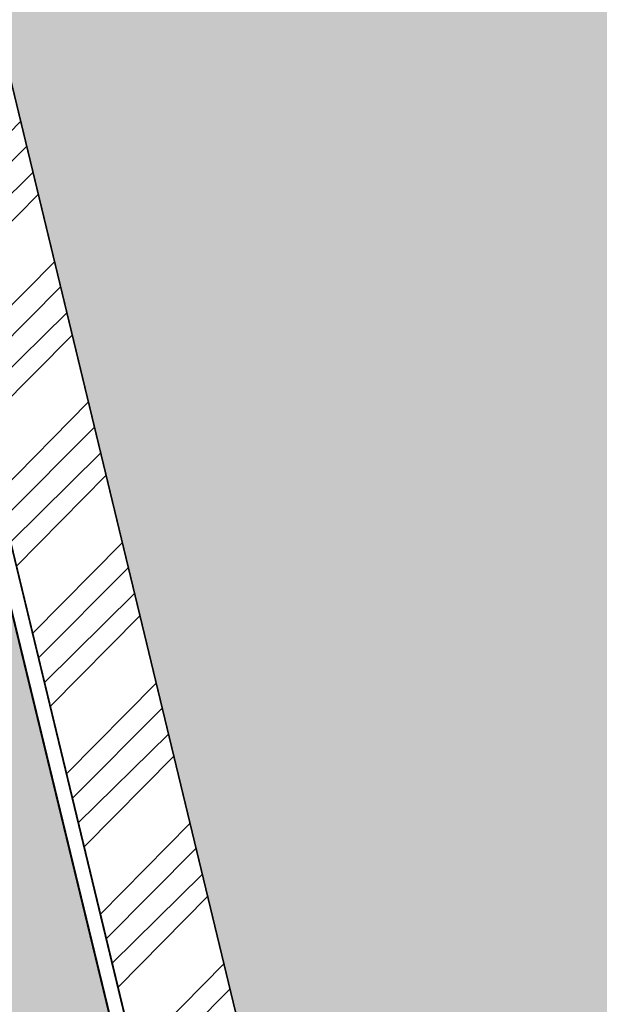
# Model space of a CAD drawing. Header units: millimetres. Extents: x 234268570 to 234468570, y 557551952 to 557751952.
# Tile 17 of 36: x 234300073 to 234304553, y 557667373 to 557674984. Entities that reach past the tile are written whole.
import ezdxf

# ---------------------------------------------------------------- set-up
doc = ezdxf.new("R2010")
doc.units = ezdxf.units.MM
doc.header["$LTSCALE"] = 500
doc.layers.add('BL$1----_ARCERING', color=8, linetype='CONTINUOUS')
doc.layers.add('WEGDEEL', color=8, linetype='CONTINUOUS')
doc.layers.add('N-WE-VW-MARKERING_PARKEERVAK-G', color=7, linetype='CONTINUOUS', lineweight=35)
pattern_1 = [(45, (0, 0), (0, 431.0522938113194), [914.4000000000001, -304.8]), (135, (215.526, 215.526), (4.263256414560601e-14, 431.0522938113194), [914.4000000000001, -304.8])]

msp = doc.modelspace()

# ---------------------------------------------------------------- hatches: boundary and pattern name
at = {"layer": 'BL$1----_ARCERING', "linetype": 'Continuous'}
h = msp.add_hatch(dxfattribs=at)
h.set_pattern_fill('AR-CONC', color=104, scale=3)
h.set_pattern_definition([(49.99999999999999, (0, 0), (546.554006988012, -47.81725661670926), [57.15000000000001, -628.6500000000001]), (355, (0, 0), (-105.730264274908, 573.1705357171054), [45.72, -502.92175251]), (100.4514447, (45.546021, -3.9847605), (440.8237412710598, 525.3532557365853), [48.5700264, -534.2707337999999]), (46.18420000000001, (0, 152.4), (813.2371226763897, -126.1269837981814), [85.725, -942.9749999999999]), (96.63555760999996, (67.7697, 141.8895), (712.212402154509, 742.2783737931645), [72.85506942, -801.4068244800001]), (351.1841511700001, (0, 152.4), (712.2124021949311, 742.278373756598), [68.57990121, -754.37919576]), (21, (76.19999999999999, 114.3), (454.8431738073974, -306.7955945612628), [57.15000000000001, -628.6500000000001]), (326.0000000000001, (76.19999999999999, 114.3), (185.4060850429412, 552.5638983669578), [45.72, -502.92]), (71.45144499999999, (114.1035978, 88.7337003), (640.2492578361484, 245.7683066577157), [48.5700264, -534.2698128]), (37.50000000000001, (0, 0), (9.26580975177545, 253.6651166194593), [0, -496.824, 0, -510.54, 0, -504.825]), (7.499999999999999, (0, 0), (200.4589875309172, 300.5417244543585), [0, -291.0839999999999, 0, -485.394, 0, -192.405]), (327.5, (-169.926, 0), (406.7717855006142, -17.18623197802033), [0, -190.5, 0, -594.36, 0, -788.67]), (317.5, (-246.126, 0), (444.3875441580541, 76.27947309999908), [0, -247.65, 0, -394.716, 0, -560.0699999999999])])
h.paths.add_polyline_path([(234408903.1165402, 557730870), (234409424.1165402, 557731054), (234409170.1165402, 557731616), (234408553.1165402, 557731442), (234406853.1165402, 557730918), (234396751.1165402, 557728604), (234387785.1165402, 557726703), (234387785.1165402, 557726226), (234388272.1165402, 557725855), (234388702.1165402, 557725712), (234395635.1165402, 557727162), (234409202.1165402, 557730322)])
h.paths.add_polyline_path([(234412626.4261359, 557689789.3017896), (234413261.4261359, 557689036.3017896), (234413079.4261359, 557688068.3017896), (234413013.4261359, 557688146.3017896), (234412701.4261359, 557688515.3017896), (234412444.4261359, 557688821.3017896)], flags=16)
h.paths.add_polyline_path([(234411330.697058, 557695132.0407506), (234411965.697058, 557694379.0407506), (234411783.697058, 557693411.0407506), (234411717.697058, 557693489.0407506), (234411405.697058, 557693858.0407506), (234411148.697058, 557694164.0407506)], flags=16)
edge = h.paths.add_edge_path()
edge.add_line((234412588.4411141, 557686697.3343314), (234410489.6915457, 557695449.205574))
edge.add_arc((234410830.042094, 557695530.8236129), 349.9999999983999, 103.48521249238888, 193.4852125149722, ccw=False)
edge.add_line((234410748.4240553, 557695871.1741612), (234411065.1866761, 557695947.1356779))
edge.add_arc((234411263.4019132, 557695120.5700606), 849.9999999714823, 13.485212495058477, 103.48521249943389, ccw=False)
edge.add_line((234412089.9675306, 557695318.7852976), (234413955.5227025, 557687539.3441929))
edge.add_arc((234413128.9570852, 557687341.1289558), 849.9999999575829, -76.51478751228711, 13.485212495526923, ccw=False)
edge.add_line((234413327.1723221, 557686514.5633385), (234413010.4097012, 557686438.6018219))
edge.add_arc((234412928.7916624, 557686778.9523703), 350.0000000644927, 193.4852125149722, 283.4852124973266, ccw=False)
h.paths.add_polyline_path([(234408761.9258516, 557705376.1443385), (234409396.9258516, 557704623.1443385), (234409214.9258516, 557703655.1443385), (234409148.9258516, 557703733.1443385), (234408836.9258516, 557704102.1443385), (234408579.9258516, 557704408.1443385)], flags=16)
h.paths.add_polyline_path([(234407536.2383908, 557710452.773482), (234408171.2383908, 557709699.773482), (234407989.2383908, 557708731.773482), (234407923.2383908, 557708809.773482), (234407611.2383908, 557709178.773482), (234407354.2383908, 557709484.773482)], flags=16)
edge = h.paths.add_edge_path()
edge.add_line((234408730.6289499, 557702276.8393024), (234406631.8793815, 557711028.7105451))
edge.add_arc((234406972.2299298, 557711110.328584), 349.9999999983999, 103.48521249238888, 193.4852125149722, ccw=False)
edge.add_line((234406890.611891, 557711450.6791322), (234407207.3745119, 557711526.640649))
edge.add_arc((234407405.589749, 557710700.0750316), 849.9999999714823, 13.485212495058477, 103.48521249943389, ccw=False)
edge.add_line((234408232.1553663, 557710898.2902687), (234410097.7105383, 557703118.8491639))
edge.add_arc((234409271.1449209, 557702920.6339269), 849.9999999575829, -76.51478751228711, 13.485212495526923, ccw=False)
edge.add_line((234409469.3601578, 557702094.0683095), (234409152.597537, 557702018.1067929))
edge.add_arc((234409070.9794982, 557702358.4573413), 350.0000000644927, 193.4852125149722, 283.4852124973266, ccw=False)
h.paths.add_polyline_path([(234334925.9180329, 557675743.382104), (234335560.9180329, 557674990.382104), (234335378.9180329, 557674022.382104), (234335312.9180329, 557674100.382104), (234335000.9180329, 557674469.382104), (234334743.9180329, 557674775.382104)], flags=16)
h.paths.add_polyline_path([(234335973.1423118, 557671439.013952), (234336608.1423118, 557670686.013952), (234336426.1423118, 557669718.013952), (234336360.1423118, 557669796.013952), (234336048.1423118, 557670165.013952), (234335791.1423118, 557670471.013952)], flags=16)
h.paths.add_polyline_path([(234330879.6634955, 557691598.9930983), (234331514.6634955, 557690845.9930983), (234331332.6634955, 557689877.9930983), (234331266.6634955, 557689955.9930983), (234330954.6634955, 557690324.9930983), (234330697.6634955, 557690630.9930983)], flags=16)
h.paths.add_polyline_path([(234332015.6003495, 557687154.5081141), (234332650.6003495, 557686401.5081141), (234332468.6003495, 557685433.5081141), (234332402.6003495, 557685511.5081141), (234332090.6003495, 557685880.5081141), (234331833.6003495, 557686186.5081141)], flags=16)
h.paths.add_polyline_path([(234310589.1165402, 557709376), (234309836.1165402, 557708741), (234308868.1165402, 557708923), (234308946.1165402, 557708989), (234309315.1165402, 557709301), (234309621.1165402, 557709558)], flags=16)
h.paths.add_polyline_path([(234300573.1165402, 557707032), (234300393.1165402, 557706863), (234300091.1165402, 557706609), (234299836.1165402, 557706394), (234298867.1165402, 557706576), (234299621.1165402, 557707211)], flags=16)
h.paths.add_polyline_path([(234292931.6940185, 557702357.327281), (234313899.0308212, 557707334.7657813), (234314549.4204955, 557704595.0153345), (234318924.9151841, 557705585.853116), (234318989.292595, 557705603.1029912), (234319093.1523289, 557705675.8263599), (234319150.4841107, 557705775.1279188), (234319164.1957722, 557705852.8906156), (234319158.3869815, 557705919.2853972), (234318313.2995116, 557708382.6692866), (234318310.3742558, 557708381.9747858), (234317497.6678229, 557709350.5205969), (234316299.7604084, 557710355.6842666), (234315204.8039937, 557710987.8576474), (234313735.3530124, 557711522.6940653), (234312490.2145203, 557711742.2455761), (234311186.536156, 557711763.2132505), (234298209.2075694, 557708653.7764105), (234296731.7605921, 557707964.8315705), (234295781.411575, 557707299.3900248), (234294701.0538273, 557706234.2568948), (234293905.7058115, 557705098.3822114), (234293901.3509946, 557705090.8394473), (234293315.3286733, 557703834.1105237), (234292951.9467516, 557702477.9507294)])
edge = h.paths.add_edge_path()
edge.add_arc((234337863.2121646, 557668589.647035), 282.2231743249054, 279.4541394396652, 373.4325552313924)
edge.add_line((234338137.714854, 557668655.2076459), (234335997.3841122, 557677616.7859429))
edge.add_arc((234335711.7655149, 557677509.9405849), 304.9490346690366, 20.51002084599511, 102.9697063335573)
edge.add_arc((234336443.2811724, 557674936.0617037), 2980.411029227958, 105.5693757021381, 192.2554440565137)
edge.add_line((234333530.7909039, 557674303.4082922), (234334465.8725806, 557670429.1920773))
edge.add_arc((234337280.4404943, 557671146.9527867), 2904.646790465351, 194.3064290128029, 282.5090615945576)
edge = h.paths.add_edge_path()
edge.add_arc((234331853.9533506, 557693089.4455559), 304.9490346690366, 20.51002084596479, 102.9697063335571)
edge.add_arc((234332585.4690081, 557690515.5666747), 2980.411029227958, 105.5693757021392, 192.2554440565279)
edge.add_line((234329672.9787396, 557689882.9132632), (234330608.0604163, 557686008.6970483))
edge.add_arc((234333422.62833, 557686726.4577577), 2904.646790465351, 194.3064290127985, 282.5090615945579)
edge.add_arc((234334005.4000004, 557684169.152006), 282.2231743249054, 279.4541394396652, 373.4325552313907)
edge.add_line((234334279.9026898, 557684234.7126169), (234332139.571948, 557693196.2909139))
h = msp.add_hatch(dxfattribs=at)
h.set_pattern_fill('AR-HBONE', color=8, scale=3)
h.set_pattern_definition(pattern_1)
h.paths.add_polyline_path([(234298263.1165402, 557650795), (234304420.1165402, 557652211), (234292726.1165987, 557700457.9997586), (234292673.1165402, 557701496), (234292746.1165402, 557702447), (234293044.1165402, 557703757), (234293561.6165402, 557704996.5), (234294228.1165402, 557706055), (234295088.1165402, 557707026), (234295870.1165402, 557707681), (234296935.6165402, 557708337), (234298098.4855055, 557708815.5345325), (234330431.6165402, 557716596.5), (234268570.1165402, 557702171.0783), (234277879.1165402, 557704163), (234279418.1165402, 557704314), (234280873.1165402, 557704204), (234282145.6165402, 557703899.5), (234283066.6165402, 557703545), (234283969.1165402, 557703061), (234284801.1165402, 557702344.5), (234285732.1165402, 557701163), (234286301.1165402, 557700020), (234286685.2405193, 557698586.4297936), (234286873.1165402, 557697895)])
h = msp.add_hatch(dxfattribs=at)
h.set_pattern_fill('AR-HBONE', color=8, scale=3)
h.set_pattern_definition(pattern_1)
h.paths.add_polyline_path([(234295416.1165402, 557638155), (234296465.1165402, 557633433), (234302063.1165402, 557634665), (234302037.7726874, 557634783.3546388), (234308191.1165402, 557636101), (234306936.6165402, 557641693), (234306885.1165402, 557642071), (234306892.6165402, 557642587.5), (234307005.6165402, 557643159.5), (234307281.1165402, 557643798), (234307604.6165402, 557644257), (234307921.1165402, 557644575.5), (234308395.6165402, 557644914), (234308675.6165402, 557645057), (234308948.0437178, 557645163.3090593), (234308071.1165402, 557648885), (234307586.1165402, 557648829), (234306923.1165402, 557648887), (234306413.1165402, 557649042), (234305941.1165402, 557649288), (234305443.6165402, 557649695.5), (234305108.6165402, 557650109.5), (234304883.1165402, 557650517), (234304709.1165402, 557651021), (234298552.1165402, 557649587), (234300419.1165402, 557641782), (234300542.1165402, 557641265), (234300504.1165402, 557640746), (234300163.1165402, 557639751), (234299643.1165402, 557639197), (234298928.1165402, 557638912)])
h.paths.add_polyline_path([(234268570.1165402, 557627312.546389), (234272767.1165402, 557628232), (234287965.1165402, 557631558), (234290296.1165402, 557632069), (234293284.1165402, 557632758), (234295223.1165402, 557633160), (234294159.1165402, 557637883), (234287296.1165402, 557636348), (234285938.1165402, 557636049), (234268570.1165402, 557632234.621494)])
h.paths.add_polyline_path([(234304243.1165402, 557611213), (234303601.1165402, 557604155), (234304105.1165402, 557604109), (234309765.1165402, 557603595), (234309917.1165402, 557605338), (234310040.1165402, 557606689), (234310478.1165402, 557611481), (234310800.1165402, 557616064), (234310805.1165402, 557616106), (234310810.1165402, 557616149), (234310815.1165402, 557616191), (234310820.1165402, 557616234), (234310824.1165402, 557616277), (234310829.1165402, 557616319), (234310834.1165402, 557616362), (234310838.1165402, 557616404), (234310843.1165402, 557616447), (234310847.1165402, 557616489), (234310851.1165402, 557616532), (234310855.1165402, 557616574), (234310859.1165402, 557616617), (234310863.1165402, 557616660), (234310867.1165402, 557616702), (234310871.1165402, 557616745), (234310875.1165402, 557616787), (234310878.1165402, 557616830), (234310882.1165402, 557616873), (234310885.1165402, 557616915), (234310889.1165402, 557616958), (234310892.1165402, 557617001), (234310895.1165402, 557617043), (234310898.1165402, 557617086), (234310901.1165402, 557617129), (234310904.1165402, 557617171), (234310907.1165402, 557617214), (234310910.1165402, 557617257), (234310913.1165402, 557617299), (234310915.1165402, 557617342), (234310918.1165402, 557617385), (234310920.1165402, 557617428), (234310923.1165402, 557617470), (234310925.1165402, 557617513), (234310927.1165402, 557617556), (234310929.1165402, 557617598), (234310932.1165402, 557617641), (234310933.1165402, 557617684), (234310935.1165402, 557617727), (234310937.1165402, 557617769), (234310939.1165402, 557617812), (234310940.1165402, 557617855), (234310942.1165402, 557617898), (234310943.1165402, 557617940), (234310945.1165402, 557617983), (234310946.1165402, 557618026), (234310947.1165402, 557618069), (234310948.1165402, 557618112), (234310950.1165402, 557618154), (234310950.1165402, 557618197), (234310951.1165402, 557618240), (234310952.1165402, 557618283), (234310953.1165402, 557618325), (234310953.1165402, 557618368), (234310954.1165402, 557618411), (234310954.1165402, 557618454), (234310955.1165402, 557618497), (234310955.1165402, 557618539), (234310955.1165402, 557618582), (234310955.1165402, 557618625), (234310955.1165402, 557618668), (234310955.1165402, 557618710), (234310955.1165402, 557618753), (234310955.1165402, 557618796), (234310955.1165402, 557618839), (234310954.1165402, 557618882), (234310954.1165402, 557618924), (234310953.1165402, 557618967), (234310953.1165402, 557619010), (234310952.1165402, 557619053), (234310951.1165402, 557619096), (234310950.1165402, 557619138), (234310949.1165402, 557619181), (234310948.1165402, 557619224), (234310947.1165402, 557619267), (234310946.1165402, 557619309), (234310944.1165402, 557619352), (234310943.1165402, 557619395), (234310941.1165402, 557619438), (234310940.1165402, 557619480), (234310938.1165402, 557619523), (234310936.1165402, 557619566), (234310935.1165402, 557619609), (234310933.1165402, 557619651), (234310931.1165402, 557619694), (234310929.1165402, 557619737), (234310926.1165402, 557619780), (234310924.1165402, 557619822), (234310922.1165402, 557619865), (234310920.1165402, 557619908), (234310917.1165402, 557619950), (234310914.1165402, 557619993), (234310912.1165402, 557620036), (234310909.1165402, 557620079), (234310906.1165402, 557620121), (234310903.1165402, 557620164), (234310900.1165402, 557620207), (234310897.1165402, 557620249), (234310894.1165402, 557620292), (234310885.1165402, 557620405), (234310876.1165402, 557620518), (234310867.1165402, 557620631), (234310858.1165402, 557620744), (234310849.1165402, 557620857), (234310839.1165402, 557620970), (234310829.1165402, 557621083), (234310819.1165402, 557621196), (234310809.1165402, 557621309), (234310799.1165402, 557621422), (234310789.1165402, 557621535), (234310778.1165402, 557621648), (234310768.1165402, 557621761), (234310757.1165402, 557621874), (234310746.1165402, 557621987), (234310735.1165402, 557622100), (234310723.1165402, 557622213), (234310712.1165402, 557622325), (234310700.1165402, 557622438), (234310689.1165402, 557622551), (234310677.1165402, 557622664), (234310665.1165402, 557622777), (234310652.1165402, 557622889), (234310640.1165402, 557623002), (234310627.1165402, 557623115), (234310615.1165402, 557623228), (234310602.1165402, 557623340), (234310589.1165402, 557623453), (234310575.1165402, 557623566), (234310562.1165402, 557623678), (234310549.1165402, 557623791), (234310535.1165402, 557623903), (234310521.1165402, 557624016), (234310507.1165402, 557624128), (234310493.1165402, 557624241), (234310479.1165402, 557624354), (234310464.1165402, 557624466), (234310449.1165402, 557624578), (234310435.1165402, 557624691), (234310420.1165402, 557624803), (234310405.1165402, 557624916), (234310389.1165402, 557625028), (234310374.1165402, 557625141), (234310358.1165402, 557625253), (234310343.1165402, 557625365), (234310327.1165402, 557625478), (234310311.1165402, 557625590), (234310295.1165402, 557625702), (234310278.1165402, 557625814), (234310262.1165402, 557625927), (234310245.1165402, 557626039), (234310228.1165402, 557626151), (234310211.1165402, 557626263), (234310194.1165402, 557626375), (234310177.1165402, 557626487), (234310159.1165402, 557626599), (234310142.1165402, 557626711), (234310124.1165402, 557626823), (234310106.1165402, 557626935), (234310088.1165402, 557627047), (234310070.1165402, 557627159), (234310051.1165402, 557627271), (234310033.1165402, 557627383), (234310014.1165402, 557627495), (234309995.1165402, 557627607), (234309976.1165402, 557627719), (234309957.1165402, 557627830), (234309937.1165402, 557627942), (234309918.1165402, 557628054), (234309898.1165402, 557628166), (234309878.1165402, 557628277), (234309858.1165402, 557628389), (234309838.1165402, 557628500), (234309818.1165402, 557628612), (234309798.1165402, 557628724), (234309777.1165402, 557628835), (234309756.1165402, 557628947), (234309735.1165402, 557629058), (234309714.1165402, 557629170), (234309693.1165402, 557629281), (234309672.1165402, 557629392), (234309650.1165402, 557629504), (234309628.1165402, 557629615), (234309607.1165402, 557629726), (234309585.1165402, 557629838), (234309562.1165402, 557629949), (234309540.1165402, 557630060), (234309518.1165402, 557630171), (234309495.1165402, 557630282), (234309472.1165402, 557630394), (234309449.1165402, 557630505), (234309426.1165402, 557630616), (234309403.1165402, 557630727), (234309379.1165402, 557630838), (234309356.1165402, 557630949), (234309332.1165402, 557631059), (234309308.1165402, 557631170), (234309284.1165402, 557631281), (234309260.1165402, 557631392), (234308465.1165402, 557634892), (234302329.1165402, 557633507), (234303604.1165402, 557627434), (234303620.1165402, 557627358), (234303636.1165402, 557627281), (234303651.1165402, 557627205), (234303667.1165402, 557627128), (234303683.1165402, 557627052), (234303698.1165402, 557626976), (234303714.1165402, 557626899), (234303729.1165402, 557626823), (234303744.1165402, 557626746), (234303759.1165402, 557626670), (234303774.1165402, 557626593), (234303789.1165402, 557626517), (234303804.1165402, 557626440), (234303819.1165402, 557626363), (234303834.1165402, 557626287), (234303848.1165402, 557626210), (234303863.1165402, 557626134), (234303877.1165402, 557626057), (234303892.1165402, 557625980), (234303906.1165402, 557625904), (234303920.1165402, 557625827), (234303934.1165402, 557625750), (234303948.1165402, 557625673), (234303962.1165402, 557625597), (234303976.1165402, 557625520), (234303990.1165402, 557625443), (234304004.1165402, 557625366), (234304017.1165402, 557625290), (234304031.1165402, 557625213), (234304044.1165402, 557625136), (234304057.1165402, 557625059), (234304071.1165402, 557624982), (234304084.1165402, 557624905), (234304097.1165402, 557624829), (234304110.1165402, 557624752), (234304123.1165402, 557624675), (234304136.1165402, 557624598), (234304149.1165402, 557624521), (234304161.1165402, 557624444), (234304174.1165402, 557624367), (234304186.1165402, 557624290), (234304199.1165402, 557624213), (234304211.1165402, 557624136), (234304223.1165402, 557624059), (234304235.1165402, 557623982), (234304247.1165402, 557623905), (234304259.1165402, 557623828), (234304271.1165402, 557623751), (234304283.1165402, 557623674), (234304295.1165402, 557623596), (234304306.1165402, 557623519), (234304318.1165402, 557623442), (234304330.1165402, 557623365), (234304341.1165402, 557623288), (234304352.1165402, 557623211), (234304363.1165402, 557623133), (234304375.1165402, 557623056), (234304386.1165402, 557622979), (234304397.1165402, 557622902), (234304407.1165402, 557622825), (234304418.1165402, 557622747), (234304429.1165402, 557622670), (234304439.1165402, 557622593), (234304450.1165402, 557622516), (234304460.1165402, 557622438), (234304471.1165402, 557622361), (234304481.1165402, 557622284), (234304491.1165402, 557622206), (234304501.1165402, 557622129), (234304511.1165402, 557622052), (234304521.1165402, 557621974), (234304531.1165402, 557621897), (234304541.1165402, 557621819), (234304550.1165402, 557621742), (234304560.1165402, 557621665), (234304570.1165402, 557621587), (234304579.1165402, 557621510), (234304588.1165402, 557621432), (234304597.1165402, 557621355), (234304607.1165402, 557621278), (234304616.1165402, 557621200), (234304625.1165402, 557621123), (234304634.1165402, 557621045), (234304642.1165402, 557620968), (234304651.1165402, 557620890), (234304660.1165402, 557620813), (234304668.1165402, 557620735), (234304677.1165402, 557620657), (234304685.1165402, 557620580), (234304693.1165402, 557620502), (234304702.1165402, 557620425), (234304710.1165402, 557620347), (234304718.1165402, 557620270), (234304726.1165402, 557620192), (234304733.1165402, 557620114), (234304741.1165402, 557620037), (234304749.1165402, 557619959), (234304756.1165402, 557619882), (234304764.1165402, 557619804), (234304774.1165402, 557619586), (234304771.1165402, 557619345), (234304773.1165402, 557619325), (234304774.1165402, 557619305), (234304776.1165402, 557619285), (234304778.1165402, 557619265), (234304779.1165402, 557619245), (234304781.1165402, 557619225), (234304782.1165402, 557619205), (234304783.1165402, 557619185), (234304785.1165402, 557619165), (234304786.1165402, 557619145), (234304787.1165402, 557619125), (234304789.1165402, 557619105), (234304790.1165402, 557619085), (234304791.1165402, 557619064), (234304792.1165402, 557619044), (234304793.1165402, 557619024), (234304795.1165402, 557619004), (234304796.1165402, 557618984), (234304797.1165402, 557618964), (234304798.1165402, 557618944), (234304798.1165402, 557618924), (234304799.1165402, 557618904), (234304800.1165402, 557618884), (234304801.1165402, 557618864), (234304802.1165402, 557618844), (234304803.1165402, 557618824), (234304803.1165402, 557618804), (234304804.1165402, 557618783), (234304805.1165402, 557618763), (234304805.1165402, 557618743), (234304806.1165402, 557618723), (234304806.1165402, 557618703), (234304807.1165402, 557618683), (234304807.1165402, 557618663), (234304807.1165402, 557618643), (234304808.1165402, 557618623), (234304808.1165402, 557618603), (234304808.1165402, 557618583), (234304809.1165402, 557618563), (234304809.1165402, 557618542), (234304809.1165402, 557618522), (234304809.1165402, 557618502), (234304809.1165402, 557618482), (234304809.1165402, 557618462), (234304809.1165402, 557618442), (234304809.1165402, 557618422), (234304809.1165402, 557618402), (234304809.1165402, 557618382), (234304809.1165402, 557618362), (234304809.1165402, 557618342), (234304809.1165402, 557618321), (234304808.1165402, 557618301), (234304808.1165402, 557618281), (234304808.1165402, 557618261), (234304807.1165402, 557618241), (234304807.1165402, 557618221), (234304807.1165402, 557618201), (234304806.1165402, 557618181), (234304806.1165402, 557618161), (234304805.1165402, 557618141), (234304805.1165402, 557618121), (234304804.1165402, 557618101), (234304803.1165402, 557618080), (234304803.1165402, 557618060), (234304802.1165402, 557618040), (234304801.1165402, 557618020), (234304800.1165402, 557618000), (234304799.1165402, 557617980), (234304798.1165402, 557617960), (234304797.1165402, 557617940), (234304797.1165402, 557617920), (234304796.1165402, 557617900), (234304794.1165402, 557617880), (234304793.1165402, 557617860), (234304792.1165402, 557617840), (234304791.1165402, 557617820), (234304790.1165402, 557617800), (234304789.1165402, 557617779), (234304787.1165402, 557617759), (234304786.1165402, 557617739), (234304785.1165402, 557617719), (234304783.1165402, 557617699), (234304782.1165402, 557617679), (234304780.1165402, 557617659), (234304779.1165402, 557617639), (234304777.1165402, 557617619), (234304776.1165402, 557617599), (234304774.1165402, 557617579), (234304773.1165402, 557617559), (234304771.1165402, 557617539), (234304769.1165402, 557617519), (234304767.1165402, 557617499), (234304766.1165402, 557617479), (234304764.1165402, 557617459), (234304762.1165402, 557617439), (234304760.1165402, 557617419), (234304758.1165402, 557617399), (234304756.1165402, 557617379), (234304754.1165402, 557617359)])
h.paths.add_polyline_path([(234268570.1165402, 557576946.840469), (234283804.1165402, 557580905), (234299243.1165402, 557584945), (234299320.1165402, 557584964), (234299397.1165402, 557584984), (234299474.1165402, 557585004), (234299551.1165402, 557585025), (234299628.1165402, 557585046), (234299704.1165402, 557585068), (234299780.1165402, 557585090), (234299857.1165402, 557585113), (234299933.1165402, 557585136), (234300009.1165402, 557585159), (234300085.1165402, 557585183), (234300160.1165402, 557585207), (234300236.1165402, 557585232), (234300311.1165402, 557585257), (234300387.1165402, 557585283), (234300462.1165402, 557585309), (234300537.1165402, 557585336), (234300612.1165402, 557585363), (234300686.1165402, 557585390), (234300761.1165402, 557585418), (234300835.1165402, 557585447), (234300909.1165402, 557585475), (234300983.1165402, 557585505), (234301057.1165402, 557585534), (234301130.1165402, 557585564), (234301204.1165402, 557585595), (234301277.1165402, 557585626), (234301350.1165402, 557585658), (234301423.1165402, 557585689), (234301496.1165402, 557585722), (234301568.1165402, 557585754), (234301640.1165402, 557585788), (234301712.1165402, 557585821), (234301784.1165402, 557585855), (234301856.1165402, 557585890), (234301927.1165402, 557585925), (234301999.1165402, 557585960), (234302070.1165402, 557585996), (234302141.1165402, 557586032), (234302211.1165402, 557586068), (234302282.1165402, 557586105), (234302352.1165402, 557586143), (234302422.1165402, 557586181), (234302491.1165402, 557586219), (234302561.1165402, 557586258), (234302630.1165402, 557586297), (234302699.1165402, 557586336), (234302768.1165402, 557586376), (234302837.1165402, 557586417), (234302905.1165402, 557586457), (234302973.1165402, 557586498), (234303041.1165402, 557586540), (234303108.1165402, 557586582), (234303176.1165402, 557586624), (234303243.1165402, 557586667), (234303310.1165402, 557586710), (234303376.1165402, 557586754), (234303442.1165402, 557586798), (234303508.1165402, 557586842), (234303574.1165402, 557586887), (234303640.1165402, 557586932), (234303705.1165402, 557586977), (234303770.1165402, 557587023), (234303834.1165402, 557587069), (234303899.1165402, 557587116), (234303963.1165402, 557587163), (234304027.1165402, 557587211), (234304090.1165402, 557587258), (234304154.1165402, 557587307), (234304217.1165402, 557587355), (234304279.1165402, 557587404), (234304342.1165402, 557587453), (234304404.1165402, 557587503), (234304466.1165402, 557587553), (234304527.1165402, 557587604), (234304588.1165402, 557587654), (234304649.1165402, 557587705), (234304710.1165402, 557587757), (234304770.1165402, 557587809), (234304830.1165402, 557587861), (234304890.1165402, 557587914), (234304949.1165402, 557587967), (234305008.1165402, 557588020), (234305067.1165402, 557588074), (234305125.1165402, 557588128), (234305183.1165402, 557588182), (234305241.1165402, 557588237), (234305299.1165402, 557588292), (234305356.1165402, 557588347), (234305412.1165402, 557588403), (234305469.1165402, 557588459), (234305525.1165402, 557588515), (234305581.1165402, 557588572), (234305636.1165402, 557588629), (234305691.1165402, 557588686), (234305746.1165402, 557588744), (234305800.1165402, 557588802), (234305854.1165402, 557588860), (234305908.1165402, 557588919), (234305911.1165402, 557588922), (234305913.1165402, 557588925), (234305916.1165402, 557588928), (234305919.1165402, 557588931), (234305922.1165402, 557588934), (234305924.1165402, 557588937), (234305927.1165402, 557588940), (234305930.1165402, 557588943), (234305933.1165402, 557588946), (234305935.1165402, 557588949), (234305938.1165402, 557588952), (234305941.1165402, 557588955), (234305944.1165402, 557588958), (234305946.1165402, 557588961), (234305949.1165402, 557588964), (234305952.1165402, 557588967), (234305954.1165402, 557588970), (234305957.1165402, 557588974), (234305960.1165402, 557588977), (234305963.1165402, 557588980), (234305965.1165402, 557588983), (234305968.1165402, 557588986), (234305971.1165402, 557588989), (234305974.1165402, 557588992), (234305976.1165402, 557588995), (234305979.1165402, 557588998), (234305982.1165402, 557589001), (234305984.1165402, 557589004), (234305987.1165402, 557589007), (234305990.1165402, 557589010), (234305993.1165402, 557589013), (234305995.1165402, 557589016), (234305998.1165402, 557589019), (234306001.1165402, 557589022), (234306003.1165402, 557589025), (234306006.1165402, 557589028), (234306009.1165402, 557589031), (234306012.1165402, 557589034), (234306014.1165402, 557589037), (234306017.1165402, 557589040), (234306020.1165402, 557589044), (234306022.1165402, 557589047), (234306025.1165402, 557589050), (234306028.1165402, 557589053), (234306030.1165402, 557589056), (234306033.1165402, 557589059), (234306036.1165402, 557589062), (234306039.1165402, 557589065), (234306041.1165402, 557589068), (234306044.1165402, 557589071), (234306047.1165402, 557589074), (234306049.1165402, 557589077), (234306052.1165402, 557589080), (234306055.1165402, 557589083), (234306057.1165402, 557589086), (234306060.1165402, 557589089), (234306063.1165402, 557589093), (234306065.1165402, 557589096), (234306068.1165402, 557589099), (234306071.1165402, 557589102), (234306074.1165402, 557589105), (234306076.1165402, 557589108), (234306079.1165402, 557589111), (234306082.1165402, 557589114), (234306084.1165402, 557589117), (234306087.1165402, 557589120), (234306090.1165402, 557589123), (234306092.1165402, 557589126), (234306095.1165402, 557589129), (234306098.1165402, 557589132), (234306100.1165402, 557589136), (234306103.1165402, 557589139), (234306106.1165402, 557589142), (234306108.1165402, 557589145), (234306111.1165402, 557589148), (234306114.1165402, 557589151), (234306116.1165402, 557589154), (234306119.1165402, 557589157), (234306122.1165402, 557589160), (234306124.1165402, 557589163), (234306127.1165402, 557589166), (234306130.1165402, 557589169), (234306132.1165402, 557589173), (234306135.1165402, 557589176), (234306138.1165402, 557589179), (234306140.1165402, 557589182), (234306143.1165402, 557589185), (234306146.1165402, 557589188), (234306148.1165402, 557589191), (234306151.1165402, 557589194), (234306154.1165402, 557589197), (234306156.1165402, 557589200), (234306159.1165402, 557589203), (234306162.1165402, 557589207), (234306164.1165402, 557589210), (234306167.1165402, 557589213), (234306170.1165402, 557589216), (234306172.1165402, 557589219), (234306175.1165402, 557589222), (234306210.1165402, 557589264), (234306245.1165402, 557589306), (234306280.1165402, 557589348), (234306315.1165402, 557589390), (234306349.1165402, 557589432), (234306384.1165402, 557589475), (234306418.1165402, 557589517), (234306452.1165402, 557589560), (234306486.1165402, 557589603), (234306519.1165402, 557589646), (234306553.1165402, 557589689), (234306586.1165402, 557589732), (234306619.1165402, 557589775), (234306652.1165402, 557589819), (234306685.1165402, 557589863), (234306718.1165402, 557589906), (234306750.1165402, 557589950), (234306782.1165402, 557589994), (234306815.1165402, 557590039), (234306846.1165402, 557590083), (234306878.1165402, 557590127), (234306910.1165402, 557590172), (234306941.1165402, 557590217), (234306972.1165402, 557590261), (234307003.1165402, 557590306), (234307034.1165402, 557590351), (234307065.1165402, 557590397), (234307095.1165402, 557590442), (234307125.1165402, 557590487), (234307156.1165402, 557590533), (234307185.1165402, 557590579), (234307215.1165402, 557590624), (234307245.1165402, 557590670), (234307274.1165402, 557590716), (234307303.1165402, 557590763), (234307332.1165402, 557590809), (234307361.1165402, 557590855), (234307390.1165402, 557590902), (234307418.1165402, 557590948), (234307446.1165402, 557590995), (234307474.1165402, 557591042), (234307502.1165402, 557591089), (234307530.1165402, 557591136), (234307557.1165402, 557591183), (234307584.1165402, 557591231), (234307612.1165402, 557591278), (234307638.1165402, 557591325), (234307665.1165402, 557591373), (234307692.1165402, 557591421), (234307718.1165402, 557591469), (234307744.1165402, 557591517), (234307770.1165402, 557591565), (234307796.1165402, 557591613), (234307821.1165402, 557591661), (234307847.1165402, 557591709), (234307872.1165402, 557591758), (234307897.1165402, 557591807), (234307922.1165402, 557591855), (234307946.1165402, 557591904), (234307970.1165402, 557591953), (234307995.1165402, 557592002), (234308019.1165402, 557592051), (234308042.1165402, 557592100), (234308066.1165402, 557592149), (234308089.1165402, 557592199), (234308112.1165402, 557592248), (234308135.1165402, 557592298), (234308158.1165402, 557592347), (234308181.1165402, 557592397), (234308203.1165402, 557592447), (234308225.1165402, 557592497), (234308247.1165402, 557592547), (234308269.1165402, 557592597), (234308291.1165402, 557592647), (234308312.1165402, 557592697), (234308333.1165402, 557592747), (234308354.1165402, 557592798), (234308375.1165402, 557592848), (234308395.1165402, 557592899), (234308416.1165402, 557592950), (234308436.1165402, 557593000), (234308456.1165402, 557593051), (234308476.1165402, 557593102), (234308495.1165402, 557593153), (234308514.1165402, 557593204), (234308533.1165402, 557593255), (234308552.1165402, 557593307), (234308571.1165402, 557593358), (234308590.1165402, 557593409), (234308608.1165402, 557593461), (234308626.1165402, 557593512), (234308644.1165402, 557593564), (234308661.1165402, 557593616), (234308679.1165402, 557593667), (234308696.1165402, 557593719), (234308713.1165402, 557593771), (234308730.1165402, 557593823), (234308747.1165402, 557593875), (234308763.1165402, 557593927), (234308769.1165402, 557593947), (234308776.1165402, 557593967), (234308782.1165402, 557593987), (234308788.1165402, 557594008), (234308794.1165402, 557594028), (234308800.1165402, 557594048), (234308806.1165402, 557594068), (234308812.1165402, 557594088), (234308818.1165402, 557594108), (234308824.1165402, 557594129), (234308830.1165402, 557594149), (234308836.1165402, 557594169), (234308842.1165402, 557594189), (234308848.1165402, 557594209), (234308854.1165402, 557594230), (234308860.1165402, 557594250), (234308865.1165402, 557594270), (234308871.1165402, 557594290), (234308877.1165402, 557594311), (234308882.1165402, 557594331), (234308888.1165402, 557594351), (234308894.1165402, 557594372), (234308899.1165402, 557594392), (234308905.1165402, 557594412), (234308910.1165402, 557594433), (234308916.1165402, 557594453), (234308921.1165402, 557594473), (234308927.1165402, 557594494), (234308932.1165402, 557594514), (234308937.1165402, 557594534), (234308943.1165402, 557594555), (234308948.1165402, 557594575), (234308953.1165402, 557594596), (234308958.1165402, 557594616), (234308964.1165402, 557594636), (234308969.1165402, 557594657), (234308974.1165402, 557594677), (234308979.1165402, 557594698), (234308984.1165402, 557594718), (234308989.1165402, 557594739), (234308994.1165402, 557594759), (234308999.1165402, 557594780), (234309004.1165402, 557594800), (234309009.1165402, 557594821), (234309014.1165402, 557594841), (234309018.1165402, 557594862), (234309023.1165402, 557594882), (234309028.1165402, 557594903), (234309033.1165402, 557594923), (234309037.1165402, 557594944), (234309042.1165402, 557594964), (234309047.1165402, 557594985), (234309051.1165402, 557595005), (234309056.1165402, 557595026), (234309060.1165402, 557595046), (234309065.1165402, 557595067), (234309069.1165402, 557595088), (234309074.1165402, 557595108), (234309078.1165402, 557595129), (234309083.1165402, 557595149), (234309087.1165402, 557595170), (234309091.1165402, 557595191), (234309096.1165402, 557595211), (234309100.1165402, 557595232), (234309104.1165402, 557595253), (234309108.1165402, 557595273), (234309112.1165402, 557595294), (234309117.1165402, 557595315), (234309121.1165402, 557595335), (234309125.1165402, 557595356), (234309129.1165402, 557595377), (234309133.1165402, 557595397), (234309137.1165402, 557595418), (234309141.1165402, 557595439), (234309144.1165402, 557595459), (234309148.1165402, 557595480), (234309152.1165402, 557595501), (234309156.1165402, 557595522), (234309160.1165402, 557595542), (234309163.1165402, 557595563), (234309167.1165402, 557595584), (234309171.1165402, 557595604), (234309174.1165402, 557595625), (234309178.1165402, 557595646), (234309182.1165402, 557595667), (234309185.1165402, 557595688), (234309189.1165402, 557595708), (234309192.1165402, 557595729), (234309195.1165402, 557595750), (234309199.1165402, 557595771), (234309202.1165402, 557595791), (234309206.1165402, 557595812), (234309209.1165402, 557595833), (234309212.1165402, 557595854), (234309215.1165402, 557595875), (234309219.1165402, 557595896), (234309222.1165402, 557595916), (234309225.1165402, 557595937), (234309228.1165402, 557595958), (234309431.1165402, 557598977), (234309765.1165402, 557603595), (234304105.1165402, 557604109), (234303663.1165402, 557599449), (234303104.1165402, 557593943), (234303093.1165402, 557593868), (234303082.1165402, 557593793), (234303069.1165402, 557593718), (234303056.1165402, 557593643), (234303041.1165402, 557593568), (234303026.1165402, 557593494), (234303010.1165402, 557593419), (234302993.1165402, 557593345), (234302975.1165402, 557593271), (234302957.1165402, 557593198), (234302937.1165402, 557593124), (234302917.1165402, 557593051), (234302895.1165402, 557592978), (234302873.1165402, 557592905), (234302850.1165402, 557592833), (234302826.1165402, 557592761), (234302801.1165402, 557592689), (234302775.1165402, 557592617), (234302749.1165402, 557592546), (234302722.1165402, 557592475), (234302693.1165402, 557592405), (234302664.1165402, 557592334), (234302634.1165402, 557592265), (234302604.1165402, 557592195), (234302572.1165402, 557592126), (234302540.1165402, 557592057), (234302507.1165402, 557591989), (234302473.1165402, 557591921), (234302438.1165402, 557591853), (234302402.1165402, 557591786), (234302366.1165402, 557591719), (234302328.1165402, 557591653), (234302290.1165402, 557591587), (234302252.1165402, 557591522), (234302212.1165402, 557591457), (234302172.1165402, 557591392), (234302131.1165402, 557591328), (234302089.1165402, 557591265), (234302046.1165402, 557591202), (234302003.1165402, 557591140), (234301959.1165402, 557591078), (234301914.1165402, 557591016), (234301868.1165402, 557590955), (234301822.1165402, 557590895), (234301775.1165402, 557590835), (234301727.1165402, 557590776), (234301679.1165402, 557590718), (234301630.1165402, 557590660), (234301580.1165402, 557590602), (234301529.1165402, 557590545), (234301478.1165402, 557590489), (234301426.1165402, 557590434), (234301374.1165402, 557590379), (234301321.1165402, 557590324), (234301267.1165402, 557590271), (234301213.1165402, 557590217), (234301157.1165402, 557590165), (234301102.1165402, 557590113), (234301045.1165402, 557590062), (234300989.1165402, 557590012), (234300931.1165402, 557589962), (234300873.1165402, 557589913), (234300814.1165402, 557589865), (234300755.1165402, 557589817), (234300695.1165402, 557589770), (234300635.1165402, 557589724), (234300574.1165402, 557589678), (234300513.1165402, 557589634), (234300451.1165402, 557589590), (234300388.1165402, 557589546), (234300325.1165402, 557589504), (234300262.1165402, 557589462), (234300198.1165402, 557589421), (234300133.1165402, 557589381), (234300068.1165402, 557589341), (234300003.1165402, 557589303), (234299937.1165402, 557589265), (234299870.1165402, 557589228), (234299804.1165402, 557589191), (234299736.1165402, 557589156), (234299669.1165402, 557589121), (234299601.1165402, 557589087), (234299532.1165402, 557589054), (234299463.1165402, 557589022), (234299394.1165402, 557588990), (234299325.1165402, 557588960), (234299255.1165402, 557588930), (234299184.1165402, 557588901), (234299114.1165402, 557588873), (234299043.1165402, 557588846), (234298972.1165402, 557588819), (234298900.1165402, 557588794), (234298828.1165402, 557588769), (234298756.1165402, 557588745), (234298683.1165402, 557588722), (234298611.1165402, 557588700), (234298538.1165402, 557588679), (234298464.1165402, 557588658), (234298391.1165402, 557588639), (234292592.1165402, 557587128), (234279833.1165402, 557583793), (234268570.1165402, 557580862.754458)])
edge = h.paths.add_edge_path()
edge.add_line((234297060.1165388, 557708399), (234296977.1165311, 557708357.9999982))
edge.add_line((234296977.1165311, 557708357.9999982), (234296894.1165438, 557708316.0000017))
edge.add_line((234296894.1165438, 557708316.0000017), (234296812.1165396, 557708272.999999))
edge.add_line((234296812.1165396, 557708272.999999), (234296775.8416833, 557708239.9984113))
edge.add_arc((234300574.1464776, 557701318.6428963), 7895.07957371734, 115.7307056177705, 118.75712050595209, ccw=False)
edge.add_line((234297146.5614555, 557708430.8818119), (234297060.1165388, 557708399))
h = msp.add_hatch(dxfattribs=at)
h.set_pattern_fill('ANSI34', color=104, scale=50)
h.set_pattern_definition([(45, (0, 0), (-673.5192090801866, 673.5192090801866), []), (45, (224.5065, 0), (-673.5192090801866, 673.5192090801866), []), (45, (449.013, 0), (-673.5192090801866, 673.5192090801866), []), (45, (673.52, 0), (-673.5192090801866, 673.5192090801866), [])])
h.paths.add_polyline_path([(234327045.2858348, 557654450.0869132), (234327238.7133639, 557653639.2102599), (234307761.1165403, 557648993), (234307264.0791393, 557648993), (234306788.2531888, 557649076.9009532), (234306321.1908114, 557649246.8977561), (234305912.7906647, 557649481.5058094), (234305513.3921934, 557649816.6409194), (234305218.4738293, 557650168.1109394), (234304957.7849924, 557650619.6372498), (234304804.1165401, 557651039), (234292844.7309311, 557700625.1304432), (234292829.7057298, 557701115.3557476), (234292838.6587964, 557701493.8453071), (234292894.4092222, 557702131.0755904), (234292926.7627763, 557702358.1022564), (234313899.0308212, 557707334.7657813), (234314549.4204953, 557704595.0153356), (234313732.100096, 557704409.9318224), (234313277.7438869, 557706323.8035954), (234293464.9778576, 557701623.1598425), (234305613.683389, 557651256.2687696), (234305618.8790261, 557651225.4051607), (234305695.3855307, 557650939.8789984), (234305823.2022204, 557650665.775223), (234305895.4771598, 557650550.8863611), (234306106.9885578, 557650298.8168927), (234306273.0117908, 557650155.1907765), (234306381.7274269, 557650079.0672686), (234306526.9912705, 557649995.1991494), (234306725.3853106, 557649908.5055362), (234307015.3286641, 557649830.8154488), (234307314.3578674, 557649804.6537834), (234307613.3870715, 557649830.8154489)])
h.paths.add_polyline_path([(234278383.1165402, 557634407), (234285938.1165402, 557636049), (234285548.1165402, 557637691), (234278677.1165402, 557635950), (234268570.1165402, 557677444.638645), (234268570.1165402, 557675153.201929)])
h.paths.add_polyline_path([(234286879.1165402, 557638025), (234287296.1165402, 557636348), (234298928.1165402, 557638912), (234299643.1165402, 557639197), (234300163.1165402, 557639751), (234300504.1165402, 557640746), (234300542.1165402, 557641265), (234300419.1165402, 557641782), (234289013.1165402, 557638987), (234289104.1165402, 557638557)])
h.paths.add_polyline_path([(234308820.1165402, 557639973), (234313357.9197357, 557623037.6879195), (234314146.2925714, 557623227.9227004), (234309078.959506, 557642139.4671592), (234309078.959506, 557642521.4247881), (234309238.8916487, 557642840.1616895), (234321711.6839216, 557645912.5863787), (234321522.593664, 557646701.2345097), (234309558.1165402, 557643830), (234309095.1165402, 557643644), (234308755.6165402, 557643369.5), (234308546.1165402, 557643089.5), (234308407.1165402, 557642782), (234308334.1165402, 557642427.5), (234308366.1165402, 557641942)])
h.paths.add_polyline_path([(234314805.0941958, 557620769.241566), (234314595.1919503, 557621552.607411), (234311026.1084929, 557620596.2743809), (234311026.1084929, 557619047.9469409), (234311050.1165402, 557617069), (234310594.1605906, 557611857.3996496), (234310138.326861, 557606647.1962777), (234311225.2692142, 557606090.8346373), (234311864.9975916, 557619981.4450551)])
h.paths.add_polyline_path([(234322282.3384084, 557607636.4769952), (234342081.3282817, 557627435.4668684), (234342654.7918812, 557626862.0032688), (234322855.8020079, 557607063.0133957)])
h.paths.add_polyline_path([(234423067.9645747, 557667719.3622704), (234422311.8042215, 557670883.7319542), (234399704.6165402, 557665481.5), (234399845.4452122, 557664682.8209124), (234421710.829918, 557669907.7910242), (234422287.3537007, 557667530.7053447)])
h.paths.add_polyline_path([(234343720.9675837, 557648260.5477123), (234342890.7491985, 557651734.8344533), (234346364.9342512, 557652565.0285391), (234347204.0143816, 557649105.3874592)])
h.paths.add_polyline_path([(234388998.2640726, 557659250.4249055), (234388168.0456874, 557662724.7116466), (234391642.2307401, 557663554.9057323), (234392481.3108705, 557660095.2646524)])
h = msp.add_hatch(dxfattribs=at)
h.set_pattern_fill('AR-B88', color=8, scale=3, angle=13.55)
h.set_pattern_definition([(13.55, (0, 0), (-142.8255173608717, 592.6322903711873), []), (103.55, (0, 0), (-439.1416625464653, 521.2195316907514), [609.5999999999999, -609.5999999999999])])
h.paths.add_polyline_path([(234326175.5220749, 557658145.5744737), (234327045.2858348, 557654450.0869132), (234307613.3870718, 557649830.8154489), (234307314.3578677, 557649804.6537834), (234306725.3853105, 557649908.5055362), (234306314.7921204, 557650124.449), (234306106.9885578, 557650298.8168927), (234305895.4771597, 557650550.8863612), (234305759.8430171, 557650785.8115875), (234305621.1544096, 557651225.2949281), (234293464.9778576, 557701623.1598425), (234313277.7438869, 557706323.8035954), (234313732.100096, 557704409.9318224), (234314549.4204953, 557704595.0153356), (234314564.9096586, 557704527.2808836), (234318912.9135551, 557705512.9707277), (234319272.0711992, 557703900.3465011), (234319298.1185786, 557703752.6244723), (234319352.885402, 557703752.6244724), (234319439.8453393, 557703745.0164636), (234319565.7883676, 557703672.3032224), (234319609.7949662, 557703619.8582004), (234319648.9309144, 557703535.9308887), (234319661.4384382, 557703448.9709511), (234319642.8304133, 557703343.4395976), (234319620.1001696, 557703294.6944326), (234319589.250741, 557703250.6368827), (234319551.2194699, 557703212.6056117), (234319445.5123299, 557703154.64931), (234315519.9734562, 557702243.7068459), (234315340.0211147, 557702159.793691), (234315276.2168985, 557702095.9894748), (234315244.6719997, 557702050.9386904), (234315206.537976, 557701969.1600127), (234315184.3455982, 557701834.9903406), (234315189.0070223, 557701772.838384), (234315106.6428486, 557702147.7912496), (234314283.2622398, 557701949.1425645), (234324626.8129806, 557659079.1317197), (234324792.053399, 557658843.1439456), (234325060.3576078, 557658574.8397368), (234325296.2908368, 557658409.6375114), (234325640.1797656, 557658249.2794703), (234325918.3869685, 557658174.734075)])

# ---------------------------------------------------------------- linework, layer by layer
for points in [[(234304420.1165402, 557652211), (234292726.1165987, 557700457.9997586), (234292673.1165402, 557701496), (234292746.1165402, 557702447), (234293044.1165402, 557703757), (234293561.6165402, 557704996.5), (234294228.1165402, 557706055), (234295088.1165402, 557707026), (234295870.1165402, 557707681), (234296935.6165402, 557708337), (234298098.4855055, 557708815.5345325), (234330431.6165402, 557716596.5), (234268570.1165402, 557702171.0783)], [(234305618.8790261, 557651225.4051607), (234305621.0041807, 557651225.9177567), (234293464.9778576, 557701623.1598425), (234313277.2455365, 557706325.9027824), (234313732.100096, 557704409.9318224), (234314549.0113494, 557704596.7388527), (234314564.8953841, 557704527.2776194), (234318911.0470389, 557705521.1330445), (234319267.6457611, 557703924.9516937), (234319298.6241116, 557703752.7153972)], [(234305621.0041807, 557651225.9177567), (234293464.9778576, 557701623.1598425)], [(234305618.8790261, 557651225.4051607), (234305621.010214, 557651225.8927437), (234293465.6516286, 557701620.3813182)], [(234292844.7309311, 557700625.1304432), (234304804.1165394, 557651039.0000031)]]:
    msp.add_lwpolyline(points, dxfattribs=at)
for points, elevation in [([(234304804.1165401, 557651039), (234292844.7309311, 557700625.1304432), (234292829.7057298, 557701115.3557476), (234292838.6587964, 557701493.8453071), (234292894.4092222, 557702131.0755904), (234292926.7627763, 557702358.1022564), (234313899.0308212, 557707334.7657813), (234314549.4204953, 557704595.0153356), (234313732.100096, 557704409.9318224), (234313277.7438869, 557706323.8035954), (234293464.9778576, 557701623.1598425), (234305613.683389, 557651256.2687696)], -8.243243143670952), ([(234305621.1544096, 557651225.2949281), (234293464.9778576, 557701623.1598425)], 9815.957004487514)]:
    msp.add_lwpolyline(points, dxfattribs=dict(at, elevation=elevation))
at = {"layer": 'N-WE-VW-MARKERING_PARKEERVAK-G', "linetype": 'Continuous'}
for p, q in [((234304804.1165401, 557651039), (234292846.1165402, 557700602.0000001)), ((234292726.1165401, 557700458), (234304756.1165402, 557650850))]:
    msp.add_line(p, q, dxfattribs=at)
at = {"layer": 'WEGDEEL', "linetype": 'Continuous', "flags": 128}
msp.add_lwpolyline([(234304420.1165402, 557652211), (234292726.1165402, 557700458)], dxfattribs=at)

doc.saveas('drawing.dxf')
